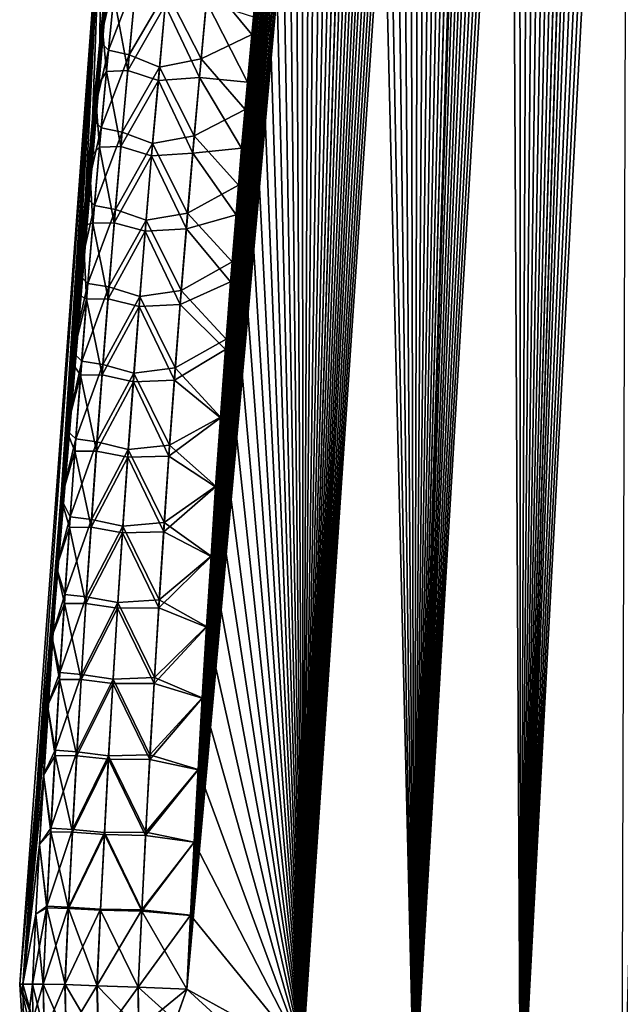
# Model space of a CAD drawing. Header units: metres. Extents: x -109 to 109, y -108 to 40.
# Tile 3 of 230: x -101.45 to -97.65, y -100.69 to -94.48. Entities that reach past the tile are written whole.
import ezdxf

# ---------------------------------------------------------------- set-up
doc = ezdxf.new("R2010")
doc.units = ezdxf.units.M
doc.layers.add('solid_K_24_42_17_000C74_XXXX', color=7, linetype='CONTINUOUS')

msp = doc.modelspace()

# ---------------------------------------------------------------- linework, layer by layer
at = {"layer": 'solid_K_24_42_17_000C74_XXXX'}
for points in [[(-98.284912, -101.679092, -5.07917), (-97.069023, -77.183357, -5.047651), (-96.959938, -76.76741, -5.124323)], [(-97.644279, -101.955215, -5.632307), (-98.284912, -101.679092, -5.07917), (-96.959938, -76.76741, -5.124323)], [(-98.284912, -101.679092, -5.07917), (-97.179665, -77.614311, -4.971499), (-97.069023, -77.183357, -5.047651)], [(-98.284912, -101.679092, -5.07917), (-97.291733, -78.061974, -4.896064), (-97.179665, -77.614311, -4.971499)], [(-98.284912, -101.679092, -5.07917), (-97.405136, -78.527534, -4.821482), (-97.291733, -78.061974, -4.896064)], [(-98.284912, -101.679092, -5.07917), (-97.49115, -78.887527, -4.766), (-97.405136, -78.527534, -4.821482)], [(-98.284912, -101.679092, -5.07917), (-97.577934, -79.257362, -4.710989), (-97.49115, -78.887527, -4.766)], [(-98.284912, -101.679092, -5.07917), (-97.665398, -79.637894, -4.656557), (-97.577934, -79.257362, -4.710989)], [(-98.284889, -101.6791, 5.079187), (-97.574677, -79.243301, 4.713035), (-97.662201, -79.623833, 4.658526)], [(-98.284889, -101.6791, 5.079187), (-97.644241, -101.955231, 5.632339), (-97.574677, -79.243301, 4.713035)], [(-98.956367, -101.361778, -4.551515), (-97.753448, -80.029953, -4.602809), (-97.665398, -79.637894, -4.656557)], [(-98.284912, -101.679092, -5.07917), (-98.956367, -101.361778, -4.551515), (-97.665398, -79.637894, -4.656557)], [(-98.284889, -101.6791, 5.079187), (-97.662201, -79.623833, 4.658526), (-97.75032, -80.0159, 4.604702)], [(-98.956367, -101.361778, -4.551515), (-97.842178, -80.432816, -4.549643), (-97.753448, -80.029953, -4.602809)], [(-98.284889, -101.6791, 5.079187), (-97.75032, -80.0159, 4.604702), (-97.839119, -80.418785, 4.551459)], [(-98.956367, -101.361778, -4.551515), (-97.931595, -80.846245, -4.497038), (-97.842178, -80.432816, -4.549643)], [(-98.284889, -101.6791, 5.079187), (-97.839119, -80.418785, 4.551459), (-97.928612, -80.832253, 4.498776)], [(-98.956367, -101.361778, -4.551515), (-98.021584, -81.271248, -4.445138), (-97.931595, -80.846245, -4.497038)], [(-98.284889, -101.6791, 5.079187), (-97.928612, -80.832253, 4.498776), (-98.018669, -81.257317, 4.446797)], [(-98.956367, -101.361778, -4.551515), (-98.111992, -81.708832, -4.39408), (-98.021584, -81.271248, -4.445138)], [(-98.284889, -101.6791, 5.079187), (-98.018669, -81.257317, 4.446797), (-98.109161, -81.694969, 4.395662)], [(-98.956367, -101.361778, -4.551515), (-98.184563, -82.068481, -4.35391), (-98.111992, -81.708832, -4.39408)], [(-98.284889, -101.6791, 5.079187), (-98.109161, -81.694969, 4.395662), (-98.200012, -82.145821, 4.345445)], [(-98.956367, -101.361778, -4.551515), (-98.257492, -82.435661, -4.314189), (-98.184563, -82.068481, -4.35391)], [(-98.284889, -101.6791, 5.079187), (-98.200012, -82.145821, 4.345445), (-98.291412, -82.608444, 4.295928)], [(-98.956367, -101.361778, -4.551515), (-98.330734, -82.810555, -4.274948), (-98.257492, -82.435661, -4.314189)], [(-98.284889, -101.6791, 5.079187), (-98.291412, -82.608444, 4.295928), (-98.383247, -83.083603, 4.247239)], [(-98.956367, -101.361778, -4.551515), (-98.404198, -83.193756, -4.236284), (-98.330734, -82.810555, -4.274948)], [(-98.956352, -101.361786, 4.551528), (-98.383247, -83.083603, 4.247239), (-98.475296, -83.572487, 4.199564)], [(-98.956352, -101.361786, 4.551528), (-98.284889, -101.6791, 5.079187), (-98.383247, -83.083603, 4.247239)], [(-98.956367, -101.361778, -4.551515), (-98.477776, -83.585884, -4.198294), (-98.404198, -83.193756, -4.236284)], [(-99.6586, -101.00164, -4.050946), (-98.551361, -83.987534, -4.16107), (-98.477776, -83.585884, -4.198294)], [(-98.956367, -101.361778, -4.551515), (-99.6586, -101.00164, -4.050946), (-98.477776, -83.585884, -4.198294)], [(-98.956352, -101.361786, 4.551528), (-98.475296, -83.572487, 4.199564), (-98.54895, -83.974274, 4.162277)], [(-99.6586, -101.00164, -4.050946), (-98.624939, -84.398796, -4.124616), (-98.551361, -83.987534, -4.16107)], [(-98.956352, -101.361786, 4.551528), (-98.54895, -83.974274, 4.162277), (-98.622604, -84.385689, 4.125761)], [(-99.6586, -101.00164, -4.050946), (-98.698715, -84.818436, -4.088727), (-98.624939, -84.398796, -4.124616)], [(-98.956352, -101.361786, 4.551528), (-98.622604, -84.385689, 4.125761), (-98.696465, -84.805504, 4.089809)], [(-99.6586, -101.00164, -4.050946), (-98.772583, -85.24707, -4.053502), (-98.698715, -84.818436, -4.088727)], [(-98.956352, -101.361786, 4.551528), (-98.696465, -84.805504, 4.089809), (-98.770416, -85.234322, 4.054522)], [(-98.956352, -101.361786, 4.551528), (-98.770416, -85.234322, 4.054522), (-98.844307, -85.672913, 4.020028)], [(-99.6586, -101.00164, -4.050946), (-98.84639, -85.685463, -4.01907), (-98.772583, -85.24707, -4.053502)], [(-99.6586, -101.00164, -4.050946), (-98.907738, -86.0588, -3.991071), (-98.84639, -85.685463, -4.01907)], [(-98.956352, -101.361786, 4.551528), (-98.844307, -85.672913, 4.020028), (-98.917984, -86.122055, 3.986452)], [(-99.6586, -101.00164, -4.050946), (-98.968842, -86.439903, -3.963781), (-98.907738, -86.0588, -3.991071)], [(-98.956352, -101.361786, 4.551528), (-98.917984, -86.122055, 3.986452), (-98.991287, -86.58252, 3.953916)], [(-99.6586, -101.00164, -4.050946), (-99.029678, -86.828949, -3.937217), (-98.968842, -86.439903, -3.963781)], [(-98.956352, -101.361786, 4.551528), (-98.991287, -86.58252, 3.953916), (-99.064362, -87.053795, 3.922296)], [(-99.6586, -101.00164, -4.050946), (-99.090515, -87.224808, -3.911149), (-99.029678, -86.828949, -3.937217)], [(-98.956352, -101.361786, 4.551528), (-99.064362, -87.053795, 3.922296), (-99.137398, -87.534904, 3.891406)], [(-99.6586, -101.00164, -4.050946), (-99.151268, -87.62767, -3.885628), (-99.090515, -87.224808, -3.911149)], [(-98.956352, -101.361786, 4.551528), (-99.137398, -87.534904, 3.891406), (-99.210167, -88.026703, 3.861426)], [(-99.6586, -101.00164, -4.050946), (-99.211807, -88.038055, -3.86076), (-99.151268, -87.62767, -3.885628)], [(-98.956352, -101.361786, 4.551528), (-99.210167, -88.026703, 3.861426), (-99.270424, -88.445328, 3.837267)], [(-99.6586, -101.00164, -4.050946), (-99.271996, -88.456444, -3.836648), (-99.211807, -88.038055, -3.86076)], [(-99.6586, -101.00164, -4.050946), (-99.33168, -88.883331, -3.813393), (-99.271996, -88.456444, -3.836648)], [(-99.658585, -101.001648, 4.050953), (-99.270424, -88.445328, 3.837267), (-99.330185, -88.872482, 3.813966)], [(-99.658585, -101.001648, 4.050953), (-98.956352, -101.361786, 4.551528), (-99.270424, -88.445328, 3.837267)], [(-100.391487, -100.596848, -3.579222), (-99.390732, -89.319214, -3.791095), (-99.33168, -88.883331, -3.813393)], [(-99.6586, -101.00164, -4.050946), (-100.391487, -100.596848, -3.579222), (-99.33168, -88.883331, -3.813393)], [(-99.658585, -101.001648, 4.050953), (-99.330185, -88.872482, 3.813966), (-99.389313, -89.30867, 3.791623)], [(-100.391487, -100.596848, -3.579222), (-99.449135, -89.764023, -3.769741), (-99.390732, -89.319214, -3.791095)], [(-99.658585, -101.001648, 4.050953), (-99.389313, -89.30867, 3.791623), (-99.447807, -89.75383, 3.770224)], [(-100.391487, -100.596848, -3.579222), (-99.507271, -90.216263, -3.749024), (-99.449135, -89.764023, -3.769741)], [(-99.658585, -101.001648, 4.050953), (-99.447807, -89.75383, 3.770224), (-99.506027, -90.206467, 3.749461)], [(-99.658585, -101.001648, 4.050953), (-99.506027, -90.206467, 3.749461), (-99.563843, -90.667152, 3.729436)], [(-100.391487, -100.596848, -3.579222), (-99.565002, -90.676498, -3.729043), (-99.507271, -90.216263, -3.749024)], [(-100.391487, -100.596848, -3.579222), (-99.614014, -91.077972, -3.712612), (-99.565002, -90.676498, -3.729043)], [(-99.658585, -101.001648, 4.050953), (-99.563843, -90.667152, 3.729436), (-99.612938, -91.069031, 3.712965)], [(-100.391487, -100.596848, -3.579222), (-99.662468, -91.486427, -3.696913), (-99.614014, -91.077972, -3.712612)], [(-99.658585, -101.001648, 4.050953), (-99.612938, -91.069031, 3.712965), (-99.661469, -91.47789, 3.69723)], [(-100.391487, -100.596848, -3.579222), (-99.710236, -91.902367, -3.682035), (-99.662468, -91.486427, -3.696913)], [(-99.658585, -101.001648, 4.050953), (-99.661469, -91.47789, 3.69723), (-99.70932, -91.894226, 3.682317)], [(-100.391487, -100.596848, -3.579222), (-99.75721, -92.326309, -3.668063), (-99.710236, -91.902367, -3.682035)], [(-99.658585, -101.001648, 4.050953), (-99.70932, -91.894226, 3.682317), (-99.756355, -92.318542, 3.668312)], [(-99.658585, -101.001648, 4.050953), (-99.756355, -92.318542, 3.668312), (-99.802467, -92.751335, 3.6553)], [(-100.391487, -100.596848, -3.579222), (-99.803253, -92.758751, -3.65508), (-99.75721, -92.326309, -3.668063)], [(-99.658585, -101.001648, 4.050953), (-99.802467, -92.751335, 3.6553), (-99.84803, -93.193199, 3.643052)], [(-100.391487, -100.596848, -3.579222), (-99.848755, -93.200317, -3.64286), (-99.803253, -92.758751, -3.65508)], [(-100.391487, -100.596848, -3.579222), (-99.893944, -93.650749, -3.631245), (-99.848755, -93.200317, -3.64286)], [(-99.658585, -101.001648, 4.050953), (-99.84803, -93.193199, 3.643052), (-99.893272, -93.643883, 3.631411)], [(-100.843643, -93.647095, -2.094953), (-101.42804, -100.564568, -1.010881), (-101.448524, -100.564568)], [(-100.93364, -93.64727), (-100.843643, -93.647095, -2.094953), (-101.448524, -100.564568)], [(-101.42804, -100.564568, 1.010892), (-100.93364, -93.64727), (-101.448524, -100.564568)], [(-100.843643, -93.647095, -2.094953), (-100.887344, -94.068764, -2.082316), (-101.42804, -100.564568, -1.010881)], [(-101.42804, -100.564568, 1.010892), (-101.322746, -99.683434, 2.014599), (-100.93364, -93.64727)], [(-101.322746, -99.683434, 2.014599), (-101.298447, -99.244522, 2.013317), (-100.93364, -93.64727)], [(-101.298447, -99.244522, 2.013317), (-101.272568, -98.806732, 2.013137), (-100.93364, -93.64727)], [(-101.272568, -98.806732, 2.013137), (-101.245132, -98.370064, 2.014058), (-100.93364, -93.64727)], [(-101.245132, -98.370064, 2.014058), (-101.216133, -97.934509, 2.016074), (-100.93364, -93.64727)], [(-101.216133, -97.934509, 2.016074), (-101.1856, -97.500084, 2.019182), (-100.93364, -93.64727)], [(-101.1856, -97.500084, 2.019182), (-101.153534, -97.066795, 2.023378), (-100.93364, -93.64727)], [(-101.153534, -97.066795, 2.023378), (-101.115135, -96.57444, 2.029475), (-100.93364, -93.64727)], [(-101.115135, -96.57444, 2.029475), (-101.074699, -96.082657, 2.036948), (-100.93364, -93.64727)], [(-101.074699, -96.082657, 2.036948), (-101.032257, -95.59166, 2.045792), (-100.93364, -93.64727)], [(-101.032257, -95.59166, 2.045792), (-100.987862, -95.102043, 2.056011), (-100.93364, -93.64727)], [(-100.987862, -95.102043, 2.056011), (-100.941582, -94.614365, 2.067607), (-100.93364, -93.64727)], [(-100.941582, -94.614365, 2.067607), (-100.893478, -94.129196, 2.080583), (-100.93364, -93.64727)], [(-100.391487, -100.596848, -3.579222), (-99.933029, -94.051559, -3.621678), (-99.893944, -93.650749, -3.631245)], [(-99.658585, -101.001648, 4.050953), (-99.893272, -93.643883, 3.631411), (-99.937943, -94.102661, 3.620505)], [(-100.391487, -100.596848, -3.579222), (-99.971497, -94.458076, -3.612756), (-99.933029, -94.051559, -3.621678)], [(-100.887344, -94.068764, -2.082316), (-100.929726, -94.492882, -2.070735), (-101.42804, -100.564568, -1.010881)], [(-100.853889, -94.322617, -2.415824), (-100.929726, -94.492882, -2.070735), (-100.887344, -94.068764, -2.082316)], [(-100.257301, -94.234497, 3.387098), (-99.981773, -94.568794, 3.610458), (-99.937943, -94.102661, 3.620505)], [(-99.658585, -101.001648, 4.050953), (-99.937943, -94.102661, 3.620505), (-99.981773, -94.568794, 3.610458)], [(-100.839867, -94.177521, 2.417591), (-100.893478, -94.129196, 2.080583), (-100.941582, -94.614365, 2.067607)], [(-100.887245, -94.667923, 2.409402), (-100.839867, -94.177521, 2.417591), (-100.941582, -94.614365, 2.067607)], [(-100.710632, -94.209274, 2.775923), (-100.839867, -94.177521, 2.417591), (-100.887245, -94.667923, 2.409402)], [(-100.757072, -94.697472, 2.76756), (-100.710632, -94.209274, 2.775923), (-100.887245, -94.667923, 2.409402)], [(-100.520271, -94.293602, 3.101824), (-100.710632, -94.209274, 2.775923), (-100.757072, -94.697472, 2.76756)], [(-100.302605, -94.721954, 3.377816), (-100.257301, -94.234497, 3.387098), (-100.520271, -94.293602, 3.101824)], [(-100.302605, -94.721954, 3.377816), (-99.981773, -94.568794, 3.610458), (-100.257301, -94.234497, 3.387098)], [(-100.565292, -94.775826, 3.09333), (-100.520271, -94.293602, 3.101824), (-100.757072, -94.697472, 2.76756)], [(-100.302605, -94.721954, 3.377816), (-100.520271, -94.293602, 3.101824), (-100.565292, -94.775826, 3.09333)], [(-100.853889, -94.322617, -2.415824), (-100.899628, -94.80191, -2.408157), (-100.929726, -94.492882, -2.070735)], [(-100.765884, -94.796844, -2.766815), (-100.899628, -94.80191, -2.408157), (-100.853889, -94.322617, -2.415824)], [(-100.72065, -94.316879, -2.774786), (-100.765884, -94.796844, -2.766815), (-100.853889, -94.322617, -2.415824)], [(-100.72065, -94.316879, -2.774786), (-100.528343, -94.384537, -3.100882), (-100.765884, -94.796844, -2.766815)], [(-100.268639, -94.362099, -3.385193), (-100.312553, -94.83979, -3.376399), (-100.528343, -94.384537, -3.100882)], [(-100.268639, -94.362099, -3.385193), (-100.009171, -94.869812, -3.604563), (-100.312553, -94.83979, -3.376399)], [(-100.268639, -94.362099, -3.385193), (-99.971497, -94.458076, -3.612756), (-100.009171, -94.869812, -3.604563)], [(-100.765884, -94.796844, -2.766815), (-100.528343, -94.384537, -3.100882), (-100.572372, -94.859802, -3.092724)], [(-100.312553, -94.83979, -3.376399), (-100.572372, -94.859802, -3.092724), (-100.528343, -94.384537, -3.100882)], [(-100.929726, -94.492882, -2.070735), (-100.970741, -94.919067, -2.06021), (-101.42804, -100.564568, -1.010881)], [(-100.899628, -94.80191, -2.408157), (-100.970741, -94.919067, -2.06021), (-100.929726, -94.492882, -2.070735)], [(-100.391487, -100.596848, -3.579222), (-100.009171, -94.869812, -3.604563), (-99.971497, -94.458076, -3.612756)], [(-100.887245, -94.667923, 2.409402), (-100.941582, -94.614365, 2.067607), (-100.987862, -95.102043, 2.056011)], [(-100.302605, -94.721954, 3.377816), (-100.024506, -95.041565, 3.601395), (-99.981773, -94.568794, 3.610458)], [(-99.658585, -101.001648, 4.050953), (-99.981773, -94.568794, 3.610458), (-100.024506, -95.041565, 3.601395)], [(-100.932617, -95.158501, 2.402328), (-100.887245, -94.667923, 2.409402), (-100.987862, -95.102043, 2.056011)], [(-100.757072, -94.697472, 2.76756), (-100.887245, -94.667923, 2.409402), (-100.932617, -95.158501, 2.402328)], [(-100.801552, -95.18586, 2.760319), (-100.757072, -94.697472, 2.76756), (-100.932617, -95.158501, 2.402328)], [(-100.565292, -94.775826, 3.09333), (-100.757072, -94.697472, 2.76756), (-100.801552, -95.18586, 2.760319)], [(-100.346024, -95.209618, 3.369714), (-100.302605, -94.721954, 3.377816), (-100.565292, -94.775826, 3.09333)], [(-100.346024, -95.209618, 3.369714), (-100.024506, -95.041565, 3.601395), (-100.302605, -94.721954, 3.377816)], [(-100.899628, -94.80191, -2.408157), (-100.943443, -95.281372, -2.401552), (-100.970741, -94.919067, -2.06021)], [(-100.809227, -95.276993, -2.759927), (-100.943443, -95.281372, -2.401552), (-100.899628, -94.80191, -2.408157)], [(-100.765884, -94.796844, -2.766815), (-100.809227, -95.276993, -2.759927), (-100.899628, -94.80191, -2.408157)], [(-100.765884, -94.796844, -2.766815), (-100.572372, -94.859802, -3.092724), (-100.809227, -95.276993, -2.759927)], [(-100.608444, -95.25824, 3.085954), (-100.565292, -94.775826, 3.09333), (-100.801552, -95.18586, 2.760319)], [(-100.346024, -95.209618, 3.369714), (-100.565292, -94.775826, 3.09333), (-100.608444, -95.25824, 3.085954)], [(-100.809227, -95.276993, -2.759927), (-100.572372, -94.859802, -3.092724), (-100.614578, -95.335258, -3.085649)], [(-100.35466, -95.31768, -3.368733), (-100.614578, -95.335258, -3.085649), (-100.572372, -94.859802, -3.092724)], [(-100.312553, -94.83979, -3.376399), (-100.35466, -95.31768, -3.368733), (-100.572372, -94.859802, -3.092724)], [(-100.391487, -100.596848, -3.579222), (-100.045891, -95.286247, -3.597179), (-100.009171, -94.869812, -3.604563)], [(-100.312553, -94.83979, -3.376399), (-100.045891, -95.286247, -3.597179), (-100.35466, -95.31768, -3.368733)], [(-100.312553, -94.83979, -3.376399), (-100.009171, -94.869812, -3.604563), (-100.045891, -95.286247, -3.597179)], [(-100.970741, -94.919067, -2.06021), (-101.010323, -95.346909, -2.050739), (-101.42804, -100.564568, -1.010881)], [(-100.943443, -95.281372, -2.401552), (-101.010323, -95.346909, -2.050739), (-100.970741, -94.919067, -2.06021)], [(-100.346024, -95.209618, 3.369714), (-100.06588, -95.520233, 3.593438), (-100.024506, -95.041565, 3.601395)], [(-99.658585, -101.001648, 4.050953), (-100.024506, -95.041565, 3.601395), (-100.06588, -95.520233, 3.593438)], [(-100.932617, -95.158501, 2.402328), (-100.987862, -95.102043, 2.056011), (-101.032257, -95.59166, 2.045792)], [(-100.975983, -95.649261, 2.396351), (-100.932617, -95.158501, 2.402328), (-101.032257, -95.59166, 2.045792)], [(-100.801552, -95.18586, 2.760319), (-100.932617, -95.158501, 2.402328), (-100.975983, -95.649261, 2.396351)], [(-100.844078, -95.674438, 2.754181), (-100.801552, -95.18586, 2.760319), (-100.975983, -95.649261, 2.396351)], [(-100.608444, -95.25824, 3.085954), (-100.801552, -95.18586, 2.760319), (-100.844078, -95.674438, 2.754181)], [(-100.387558, -95.697472, 3.362772), (-100.346024, -95.209618, 3.369714), (-100.608444, -95.25824, 3.085954)], [(-100.387558, -95.697472, 3.362772), (-100.06588, -95.520233, 3.593438), (-100.346024, -95.209618, 3.369714)], [(-100.943443, -95.281372, -2.401552), (-100.985344, -95.761002, -2.39599), (-101.010323, -95.346909, -2.050739)], [(-100.850685, -95.757309, -2.754102), (-100.985344, -95.761002, -2.39599), (-100.943443, -95.281372, -2.401552)], [(-100.809227, -95.276993, -2.759927), (-100.850685, -95.757309, -2.754102), (-100.943443, -95.281372, -2.401552)], [(-100.809227, -95.276993, -2.759927), (-100.614578, -95.335258, -3.085649), (-100.850685, -95.757309, -2.754102)], [(-100.649719, -95.740845, 3.079679), (-100.608444, -95.25824, 3.085954), (-100.844078, -95.674438, 2.754181)], [(-100.387558, -95.697472, 3.362772), (-100.608444, -95.25824, 3.085954), (-100.649719, -95.740845, 3.079679)], [(-100.391487, -100.596848, -3.579222), (-100.081459, -95.706886, -3.590687), (-100.045891, -95.286247, -3.597179)], [(-100.35466, -95.31768, -3.368733), (-100.045891, -95.286247, -3.597179), (-100.081459, -95.706886, -3.590687)], [(-101.010323, -95.346909, -2.050739), (-101.048439, -95.776009, -2.04232), (-101.42804, -100.564568, -1.010881)], [(-100.985344, -95.761002, -2.39599), (-101.048439, -95.776009, -2.04232), (-101.010323, -95.346909, -2.050739)], [(-100.850685, -95.757309, -2.754102), (-100.614578, -95.335258, -3.085649), (-100.654968, -95.810883, -3.079641)], [(-100.394958, -95.795761, -3.362178), (-100.654968, -95.810883, -3.079641), (-100.614578, -95.335258, -3.085649)], [(-100.35466, -95.31768, -3.368733), (-100.394958, -95.795761, -3.362178), (-100.614578, -95.335258, -3.085649)], [(-100.35466, -95.31768, -3.368733), (-100.081459, -95.706886, -3.590687), (-100.394958, -95.795761, -3.362178)], [(-100.387558, -95.697472, 3.362772), (-100.105637, -96.004089, 3.586708), (-100.06588, -95.520233, 3.593438)], [(-99.658585, -101.001648, 4.050953), (-100.06588, -95.520233, 3.593438), (-100.105637, -96.004089, 3.586708)], [(-100.975983, -95.649261, 2.396351), (-101.032257, -95.59166, 2.045792), (-101.074699, -96.082657, 2.036948)], [(-101.017342, -96.140182, 2.391452), (-100.975983, -95.649261, 2.396351), (-101.074699, -96.082657, 2.036948)], [(-100.844078, -95.674438, 2.754181), (-100.975983, -95.649261, 2.396351), (-101.017342, -96.140182, 2.391452)], [(-100.884666, -96.163177, 2.749129), (-100.844078, -95.674438, 2.754181), (-101.017342, -96.140182, 2.391452)], [(-100.649719, -95.740845, 3.079679), (-100.844078, -95.674438, 2.754181), (-100.884666, -96.163177, 2.749129)], [(-100.68914, -96.22361, 3.074486), (-100.649719, -95.740845, 3.079679), (-100.884666, -96.163177, 2.749129)], [(-100.427216, -96.185516, 3.356972), (-100.649719, -95.740845, 3.079679), (-100.68914, -96.22361, 3.074486)], [(-100.427216, -96.185516, 3.356972), (-100.387558, -95.697472, 3.362772), (-100.649719, -95.740845, 3.079679)], [(-100.427216, -96.185516, 3.356972), (-100.105637, -96.004089, 3.586708), (-100.387558, -95.697472, 3.362772)], [(-100.394958, -95.795761, -3.362178), (-100.081459, -95.706886, -3.590687), (-100.115723, -96.131241, -3.585168)], [(-100.391487, -100.596848, -3.579222), (-100.115723, -96.131241, -3.585168), (-100.081459, -95.706886, -3.590687)], [(-101.048439, -95.776009, -2.04232), (-101.085037, -96.205963, -2.034952), (-101.42804, -100.564568, -1.010881)], [(-101.025337, -96.240784, -2.391456), (-101.085037, -96.205963, -2.034952), (-101.048439, -95.776009, -2.04232)], [(-100.985344, -95.761002, -2.39599), (-101.025337, -96.240784, -2.391456), (-101.048439, -95.776009, -2.04232)], [(-100.890259, -96.237793, -2.749325), (-101.025337, -96.240784, -2.391456), (-100.985344, -95.761002, -2.39599)], [(-100.850685, -95.757309, -2.754102), (-100.890259, -96.237793, -2.749325), (-100.985344, -95.761002, -2.39599)], [(-100.850685, -95.757309, -2.754102), (-100.654968, -95.810883, -3.079641), (-100.890259, -96.237793, -2.749325)], [(-100.394958, -95.795761, -3.362178), (-100.433449, -96.27401, -3.356719), (-100.654968, -95.810883, -3.079641)], [(-100.394958, -95.795761, -3.362178), (-100.115723, -96.131241, -3.585168), (-100.433449, -96.27401, -3.356719)], [(-100.890259, -96.237793, -2.749325), (-100.654968, -95.810883, -3.079641), (-100.693542, -96.286674, -3.074683)], [(-100.433449, -96.27401, -3.356719), (-100.693542, -96.286674, -3.074683), (-100.654968, -95.810883, -3.079641)], [(-100.427216, -96.185516, 3.356972), (-100.143509, -96.492393, 3.581324), (-100.105637, -96.004089, 3.586708)], [(-99.658585, -101.001648, 4.050953), (-100.105637, -96.004089, 3.586708), (-100.143509, -96.492393, 3.581324)], [(-101.017342, -96.140182, 2.391452), (-101.074699, -96.082657, 2.036948), (-101.115135, -96.57444, 2.029475)], [(-101.056709, -96.631271, 2.387617), (-101.017342, -96.140182, 2.391452), (-101.115135, -96.57444, 2.029475)], [(-100.884666, -96.163177, 2.749129), (-101.017342, -96.140182, 2.391452), (-101.056709, -96.631271, 2.387617)], [(-100.923309, -96.652077, 2.745148), (-100.884666, -96.163177, 2.749129), (-101.056709, -96.631271, 2.387617)], [(-100.68914, -96.22361, 3.074486), (-100.884666, -96.163177, 2.749129), (-100.923309, -96.652077, 2.745148)], [(-100.433449, -96.27401, -3.356719), (-100.115723, -96.131241, -3.585168), (-100.148491, -96.558815, -3.580697)], [(-100.391487, -100.596848, -3.579222), (-100.148491, -96.558815, -3.580697), (-100.115723, -96.131241, -3.585168)], [(-101.085037, -96.205963, -2.034952), (-101.120079, -96.636368, -2.028635), (-101.42804, -100.564568, -1.010881)], [(-101.025337, -96.240784, -2.391456), (-101.120079, -96.636368, -2.028635), (-101.085037, -96.205963, -2.034952)], [(-100.890259, -96.237793, -2.749325), (-100.927963, -96.71843, -2.745581), (-101.025337, -96.240784, -2.391456)], [(-100.890259, -96.237793, -2.749325), (-100.693542, -96.286674, -3.074683), (-100.927963, -96.71843, -2.745581)], [(-100.726692, -96.706543, 3.070363), (-100.68914, -96.22361, 3.074486), (-100.923309, -96.652077, 2.745148)], [(-100.464996, -96.673729, 3.352301), (-100.68914, -96.22361, 3.074486), (-100.726692, -96.706543, 3.070363)], [(-100.464996, -96.673729, 3.352301), (-100.427216, -96.185516, 3.356972), (-100.68914, -96.22361, 3.074486)], [(-100.464996, -96.673729, 3.352301), (-100.143509, -96.492393, 3.581324), (-100.427216, -96.185516, 3.356972)], [(-101.025337, -96.240784, -2.391456), (-101.063416, -96.720718, -2.387934), (-101.120079, -96.636368, -2.028635)], [(-100.927963, -96.71843, -2.745581), (-101.063416, -96.720718, -2.387934), (-101.025337, -96.240784, -2.391456)], [(-100.927963, -96.71843, -2.745581), (-100.693542, -96.286674, -3.074683), (-100.730316, -96.762627, -3.070763)], [(-100.470146, -96.752426, -3.35234), (-100.730316, -96.762627, -3.070763), (-100.693542, -96.286674, -3.074683)], [(-100.433449, -96.27401, -3.356719), (-100.470146, -96.752426, -3.35234), (-100.693542, -96.286674, -3.074683)], [(-100.433449, -96.27401, -3.356719), (-100.148491, -96.558815, -3.580697), (-100.470146, -96.752426, -3.35234)], [(-100.464996, -96.673729, 3.352301), (-100.179634, -96.985565, 3.577205), (-100.143509, -96.492393, 3.581324)], [(-99.658585, -101.001648, 4.050953), (-100.143509, -96.492393, 3.581324), (-100.179634, -96.985565, 3.577205)], [(-101.056709, -96.631271, 2.387617), (-101.115135, -96.57444, 2.029475), (-101.153534, -97.066795, 2.023378)], [(-100.470146, -96.752426, -3.35234), (-100.148491, -96.558815, -3.580697), (-100.179977, -96.990211, -3.577166)], [(-100.391487, -100.596848, -3.579222), (-100.179977, -96.990211, -3.577166), (-100.148491, -96.558815, -3.580697)], [(-101.120079, -96.636368, -2.028635), (-101.153557, -97.067192, -2.023373), (-101.42804, -100.564568, -1.010881)], [(-101.063416, -96.720718, -2.387934), (-101.153557, -97.067192, -2.023373), (-101.120079, -96.636368, -2.028635)], [(-101.09407, -97.122498, 2.384837), (-101.056709, -96.631271, 2.387617), (-101.153534, -97.066795, 2.023378)], [(-100.923309, -96.652077, 2.745148), (-101.056709, -96.631271, 2.387617), (-101.09407, -97.122498, 2.384837)], [(-100.960007, -97.141136, 2.742231), (-100.923309, -96.652077, 2.745148), (-101.09407, -97.122498, 2.384837)], [(-100.726692, -96.706543, 3.070363), (-100.923309, -96.652077, 2.745148), (-100.960007, -97.141136, 2.742231)], [(-101.063416, -96.720718, -2.387934), (-101.099586, -97.200798, -2.385418), (-101.153557, -97.067192, -2.023373)], [(-100.963783, -97.199211, -2.742862), (-101.099586, -97.200798, -2.385418), (-101.063416, -96.720718, -2.387934)], [(-100.927963, -96.71843, -2.745581), (-100.963783, -97.199211, -2.742862), (-101.063416, -96.720718, -2.387934)], [(-100.927963, -96.71843, -2.745581), (-100.730316, -96.762627, -3.070763), (-100.963783, -97.199211, -2.742862)], [(-100.762375, -97.189629, 3.067302), (-100.726692, -96.706543, 3.070363), (-100.960007, -97.141136, 2.742231)], [(-100.5009, -97.162109, 3.34875), (-100.726692, -96.706543, 3.070363), (-100.762375, -97.189629, 3.067302)], [(-100.5009, -97.162109, 3.34875), (-100.464996, -96.673729, 3.352301), (-100.726692, -96.706543, 3.070363)], [(-100.5009, -97.162109, 3.34875), (-100.179634, -96.985565, 3.577205), (-100.464996, -96.673729, 3.352301)], [(-100.963783, -97.199211, -2.742862), (-100.730316, -96.762627, -3.070763), (-100.765274, -97.238724, -3.067872)], [(-100.505035, -97.230995, -3.349035), (-100.765274, -97.238724, -3.067872), (-100.730316, -96.762627, -3.070763)], [(-100.470146, -96.752426, -3.35234), (-100.505035, -97.230995, -3.349035), (-100.730316, -96.762627, -3.070763)], [(-100.470146, -96.752426, -3.35234), (-100.179977, -96.990211, -3.577166), (-100.505035, -97.230995, -3.349035)], [(-100.505035, -97.230995, -3.349035), (-100.179977, -96.990211, -3.577166), (-100.210342, -97.425934, -3.574485)], [(-100.5009, -97.162109, 3.34875), (-100.210045, -97.421745, 3.574515), (-100.179634, -96.985565, 3.577205)], [(-100.391487, -100.596848, -3.579222), (-100.210342, -97.425934, -3.574485), (-100.179977, -96.990211, -3.577166)], [(-99.658585, -101.001648, 4.050953), (-100.179634, -96.985565, 3.577205), (-100.210045, -97.421745, 3.574515)], [(-101.153557, -97.067192, -2.023373), (-101.185631, -97.500488, -2.019174), (-101.42804, -100.564568, -1.010881)], [(-101.099586, -97.200798, -2.385418), (-101.185631, -97.500488, -2.019174), (-101.153557, -97.067192, -2.023373)], [(-101.09407, -97.122498, 2.384837), (-101.153534, -97.066795, 2.023378), (-101.1856, -97.500084, 2.019182)], [(-101.12944, -97.613869, 2.383101), (-101.09407, -97.122498, 2.384837), (-101.1856, -97.500084, 2.019182)], [(-100.960007, -97.141136, 2.742231), (-101.09407, -97.122498, 2.384837), (-101.12944, -97.613869, 2.383101)], [(-100.994766, -97.630333, 2.740366), (-100.960007, -97.141136, 2.742231), (-101.12944, -97.613869, 2.383101)], [(-100.762375, -97.189629, 3.067302), (-100.960007, -97.141136, 2.742231), (-100.994766, -97.630333, 2.740366)], [(-100.534935, -97.650642, 3.346308), (-100.5009, -97.162109, 3.34875), (-100.762375, -97.189629, 3.067302)], [(-100.534935, -97.650642, 3.346308), (-100.210045, -97.421745, 3.574515), (-100.5009, -97.162109, 3.34875)], [(-101.099586, -97.200798, -2.385418), (-101.133858, -97.681, -2.383896), (-101.185631, -97.500488, -2.019174)], [(-100.997734, -97.68013, -2.741159), (-101.133858, -97.681, -2.383896), (-101.099586, -97.200798, -2.385418)], [(-100.963783, -97.199211, -2.742862), (-100.997734, -97.68013, -2.741159), (-101.099586, -97.200798, -2.385418)], [(-100.963783, -97.199211, -2.742862), (-100.765274, -97.238724, -3.067872), (-100.997734, -97.68013, -2.741159)], [(-100.796211, -97.672859, 3.065292), (-100.762375, -97.189629, 3.067302), (-100.994766, -97.630333, 2.740366)], [(-100.534935, -97.650642, 3.346308), (-100.762375, -97.189629, 3.067302), (-100.796211, -97.672859, 3.065292)], [(-100.505035, -97.230995, -3.349035), (-100.538132, -97.709709, -3.346793), (-100.765274, -97.238724, -3.067872)], [(-100.505035, -97.230995, -3.349035), (-100.210342, -97.425934, -3.574485), (-100.538132, -97.709709, -3.346793)], [(-100.997734, -97.68013, -2.741159), (-100.765274, -97.238724, -3.067872), (-100.798431, -97.714951, -3.066001)], [(-100.538132, -97.709709, -3.346793), (-100.798431, -97.714951, -3.066001), (-100.765274, -97.238724, -3.067872)], [(-100.538132, -97.709709, -3.346793), (-100.210342, -97.425934, -3.574485), (-100.239594, -97.865967, -3.57265)], [(-100.534935, -97.650642, 3.346308), (-100.239342, -97.862274, 3.572672), (-100.210045, -97.421745, 3.574515)], [(-100.391487, -100.596848, -3.579222), (-100.239594, -97.865967, -3.57265), (-100.210342, -97.425934, -3.574485)], [(-99.658585, -101.001648, 4.050953), (-100.210045, -97.421745, 3.574515), (-100.239342, -97.862274, 3.572672)], [(-101.185631, -97.500488, -2.019174), (-101.216164, -97.934898, -2.016062), (-101.42804, -100.564568, -1.010881)], [(-101.133858, -97.681, -2.383896), (-101.216164, -97.934898, -2.016062), (-101.185631, -97.500488, -2.019174)], [(-101.12944, -97.613869, 2.383101), (-101.1856, -97.500084, 2.019182), (-101.216133, -97.934509, 2.016074)], [(-101.162819, -98.105377, 2.382401), (-101.12944, -97.613869, 2.383101), (-101.216133, -97.934509, 2.016074)], [(-100.994766, -97.630333, 2.740366), (-101.12944, -97.613869, 2.383101), (-101.162819, -98.105377, 2.382401)], [(-101.02758, -98.119659, 2.739544), (-100.994766, -97.630333, 2.740366), (-101.162819, -98.105377, 2.382401)], [(-100.796211, -97.672859, 3.065292), (-100.994766, -97.630333, 2.740366), (-101.02758, -98.119659, 2.739544)], [(-100.567093, -98.139313, 3.344968), (-100.534935, -97.650642, 3.346308), (-100.796211, -97.672859, 3.065292)], [(-100.567093, -98.139313, 3.344968), (-100.239342, -97.862274, 3.572672), (-100.534935, -97.650642, 3.346308)], [(-101.133858, -97.681, -2.383896), (-101.166222, -98.161331, -2.383362), (-101.216164, -97.934898, -2.016062)], [(-101.029808, -98.161179, -2.740463), (-101.166222, -98.161331, -2.383362), (-101.133858, -97.681, -2.383896)], [(-100.997734, -97.68013, -2.741159), (-101.029808, -98.161179, -2.740463), (-101.133858, -97.681, -2.383896)], [(-100.997734, -97.68013, -2.741159), (-100.798431, -97.714951, -3.066001), (-101.029808, -98.161179, -2.740463)], [(-101.029808, -98.161179, -2.740463), (-100.798431, -97.714951, -3.066001), (-100.829781, -98.191315, -3.065143)], [(-100.828178, -98.156227, 3.064326), (-100.796211, -97.672859, 3.065292), (-101.02758, -98.119659, 2.739544)], [(-100.569435, -98.18856, -3.345606), (-100.829781, -98.191315, -3.065143), (-100.798431, -97.714951, -3.066001)], [(-100.567093, -98.139313, 3.344968), (-100.796211, -97.672859, 3.065292), (-100.828178, -98.156227, 3.064326)], [(-100.538132, -97.709709, -3.346793), (-100.569435, -98.18856, -3.345606), (-100.798431, -97.714951, -3.066001)], [(-100.538132, -97.709709, -3.346793), (-100.239594, -97.865967, -3.57265), (-100.569435, -98.18856, -3.345606)], [(-100.569435, -98.18856, -3.345606), (-100.239594, -97.865967, -3.57265), (-100.267723, -98.310326, -3.571658)], [(-100.567093, -98.139313, 3.344968), (-100.267517, -98.307159, 3.571673), (-100.239342, -97.862274, 3.572672)], [(-100.391487, -100.596848, -3.579222), (-100.267723, -98.310326, -3.571658), (-100.239594, -97.865967, -3.57265)], [(-99.658585, -101.001648, 4.050953), (-100.239342, -97.862274, 3.572672), (-100.267517, -98.307159, 3.571673)], [(-101.216164, -97.934898, -2.016062), (-101.245155, -98.370422, -2.014042), (-101.42804, -100.564568, -1.010881)], [(-101.166222, -98.161331, -2.383362), (-101.245155, -98.370422, -2.014042), (-101.216164, -97.934898, -2.016062)], [(-101.162819, -98.105377, 2.382401), (-101.216133, -97.934509, 2.016074), (-101.245132, -98.370064, 2.014058)], [(-101.166222, -98.161331, -2.383362), (-101.196686, -98.641785, -2.383805), (-101.245155, -98.370422, -2.014042)], [(-101.194199, -98.597008, 2.382725), (-101.162819, -98.105377, 2.382401), (-101.245132, -98.370064, 2.014058)], [(-101.060013, -98.642342, -2.740765), (-101.196686, -98.641785, -2.383805), (-101.166222, -98.161331, -2.383362)], [(-101.02758, -98.119659, 2.739544), (-101.162819, -98.105377, 2.382401), (-101.194199, -98.597008, 2.382725)], [(-101.058464, -98.609123, 2.739756), (-101.02758, -98.119659, 2.739544), (-101.194199, -98.597008, 2.382725)], [(-101.029808, -98.161179, -2.740463), (-101.060013, -98.642342, -2.740765), (-101.166222, -98.161331, -2.383362)], [(-101.029808, -98.161179, -2.740463), (-100.829781, -98.191315, -3.065143), (-101.060013, -98.642342, -2.740765)], [(-100.828178, -98.156227, 3.064326), (-101.02758, -98.119659, 2.739544), (-101.058464, -98.609123, 2.739756)], [(-100.858292, -98.639709, 3.064394), (-100.828178, -98.156227, 3.064326), (-101.058464, -98.609123, 2.739756)], [(-100.597382, -98.62812, 3.344718), (-100.828178, -98.156227, 3.064326), (-100.858292, -98.639709, 3.064394)], [(-100.597382, -98.62812, 3.344718), (-100.567093, -98.139313, 3.344968), (-100.828178, -98.156227, 3.064326)], [(-100.597382, -98.62812, 3.344718), (-100.267517, -98.307159, 3.571673), (-100.567093, -98.139313, 3.344968)], [(-101.060013, -98.642342, -2.740765), (-100.829781, -98.191315, -3.065143), (-100.859322, -98.667801, -3.065287)], [(-100.59893, -98.667534, -3.345467), (-100.859322, -98.667801, -3.065287), (-100.829781, -98.191315, -3.065143)], [(-100.569435, -98.18856, -3.345606), (-100.59893, -98.667534, -3.345467), (-100.829781, -98.191315, -3.065143)], [(-100.569435, -98.18856, -3.345606), (-100.267723, -98.310326, -3.571658), (-100.59893, -98.667534, -3.345467)], [(-100.59893, -98.667534, -3.345467), (-100.267723, -98.310326, -3.571658), (-100.294731, -98.758995, -3.571506)], [(-100.597382, -98.62812, 3.344718), (-100.294563, -98.756393, 3.571515), (-100.267517, -98.307159, 3.571673)], [(-100.391487, -100.596848, -3.579222), (-100.294731, -98.758995, -3.571506), (-100.267723, -98.310326, -3.571658)], [(-99.658585, -101.001648, 4.050953), (-100.267517, -98.307159, 3.571673), (-100.294563, -98.756393, 3.571515)], [(-101.245155, -98.370422, -2.014042), (-101.272591, -98.807053, -2.013118), (-101.42804, -100.564568, -1.010881)], [(-101.196686, -98.641785, -2.383805), (-101.272591, -98.807053, -2.013118), (-101.245155, -98.370422, -2.014042)], [(-101.194199, -98.597008, 2.382725), (-101.245132, -98.370064, 2.014058), (-101.272568, -98.806732, 2.013137)], [(-101.223595, -99.088753, 2.384063), (-101.194199, -98.597008, 2.382725), (-101.272568, -98.806732, 2.013137)], [(-101.058464, -98.609123, 2.739756), (-101.194199, -98.597008, 2.382725), (-101.223595, -99.088753, 2.384063)], [(-101.196686, -98.641785, -2.383805), (-101.22525, -99.122345, -2.385217), (-101.272591, -98.807053, -2.013118)], [(-101.088348, -99.123619, -2.742056), (-101.22525, -99.122345, -2.385217), (-101.196686, -98.641785, -2.383805)], [(-101.08741, -99.098694, 2.740993), (-101.058464, -98.609123, 2.739756), (-101.223595, -99.088753, 2.384063)], [(-101.060013, -98.642342, -2.740765), (-101.088348, -99.123619, -2.742056), (-101.196686, -98.641785, -2.383805)], [(-101.060013, -98.642342, -2.740765), (-100.859322, -98.667801, -3.065287), (-101.088348, -99.123619, -2.742056)], [(-100.858292, -98.639709, 3.064394), (-101.058464, -98.609123, 2.739756), (-101.08741, -99.098694, 2.740993)], [(-100.886543, -99.123322, 3.065486), (-100.858292, -98.639709, 3.064394), (-101.08741, -99.098694, 2.740993)], [(-100.625801, -99.11705, 3.34555), (-100.858292, -98.639709, 3.064394), (-100.886543, -99.123322, 3.065486)], [(-100.625801, -99.11705, 3.34555), (-100.597382, -98.62812, 3.344718), (-100.858292, -98.639709, 3.064394)], [(-100.625801, -99.11705, 3.34555), (-100.294563, -98.756393, 3.571515), (-100.597382, -98.62812, 3.344718)], [(-101.088348, -99.123619, -2.742056), (-100.859322, -98.667801, -3.065287), (-100.88707, -99.144394, -3.066427)], [(-100.62664, -99.146629, -3.346365), (-100.88707, -99.144394, -3.066427), (-100.859322, -98.667801, -3.065287)], [(-100.59893, -98.667534, -3.345467), (-100.62664, -99.146629, -3.346365), (-100.859322, -98.667801, -3.065287)], [(-100.59893, -98.667534, -3.345467), (-100.294731, -98.758995, -3.571506), (-100.62664, -99.146629, -3.346365)], [(-100.62664, -99.146629, -3.346365), (-100.294731, -98.758995, -3.571506), (-100.32061, -99.211983, -3.572188)], [(-100.625801, -99.11705, 3.34555), (-100.320488, -99.209976, 3.572193), (-100.294563, -98.756393, 3.571515)], [(-100.391487, -100.596848, -3.579222), (-100.32061, -99.211983, -3.572188), (-100.294731, -98.758995, -3.571506)], [(-99.658585, -101.001648, 4.050953), (-100.294563, -98.756393, 3.571515), (-100.320488, -99.209976, 3.572193)], [(-101.272591, -98.807053, -2.013118), (-101.298462, -99.244789, -2.013294), (-101.42804, -100.564568, -1.010881)], [(-101.22525, -99.122345, -2.385217), (-101.298462, -99.244789, -2.013294), (-101.272591, -98.807053, -2.013118)], [(-101.223595, -99.088753, 2.384063), (-101.272568, -98.806732, 2.013137), (-101.298447, -99.244522, 2.013317)], [(-101.250999, -99.580605, 2.386408), (-101.223595, -99.088753, 2.384063), (-101.298447, -99.244522, 2.013317)], [(-101.08741, -99.098694, 2.740993), (-101.223595, -99.088753, 2.384063), (-101.250999, -99.580605, 2.386408)], [(-101.22525, -99.122345, -2.385217), (-101.251915, -99.603004, -2.38759), (-101.298462, -99.244789, -2.013294)], [(-101.114815, -99.605003, -2.744328), (-101.251915, -99.603004, -2.38759), (-101.22525, -99.122345, -2.385217)], [(-101.114426, -99.588379, 2.743243), (-101.08741, -99.098694, 2.740993), (-101.250999, -99.580605, 2.386408)], [(-101.088348, -99.123619, -2.742056), (-101.114815, -99.605003, -2.744328), (-101.22525, -99.122345, -2.385217)], [(-101.088348, -99.123619, -2.742056), (-100.88707, -99.144394, -3.066427), (-101.114815, -99.605003, -2.744328)], [(-101.114815, -99.605003, -2.744328), (-100.88707, -99.144394, -3.066427), (-100.91301, -99.621094, -3.068553)], [(-100.886543, -99.123322, 3.065486), (-101.08741, -99.098694, 2.740993), (-101.114426, -99.588379, 2.743243)], [(-100.912949, -99.607033, 3.067593), (-100.886543, -99.123322, 3.065486), (-101.114426, -99.588379, 2.743243)], [(-100.65255, -99.625824, -3.348294), (-100.91301, -99.621094, -3.068553), (-100.88707, -99.144394, -3.066427)], [(-100.652351, -99.606094, 3.347454), (-100.886543, -99.123322, 3.065486), (-100.912949, -99.607033, 3.067593)], [(-100.62664, -99.146629, -3.346365), (-100.65255, -99.625824, -3.348294), (-100.88707, -99.144394, -3.066427)], [(-100.652351, -99.606094, 3.347454), (-100.625801, -99.11705, 3.34555), (-100.886543, -99.123322, 3.065486)], [(-100.62664, -99.146629, -3.346365), (-100.32061, -99.211983, -3.572188), (-100.65255, -99.625824, -3.348294)], [(-100.652351, -99.606094, 3.347454), (-100.320488, -99.209976, 3.572193), (-100.625801, -99.11705, 3.34555)], [(-100.65255, -99.625824, -3.348294), (-100.32061, -99.211983, -3.572188), (-100.345367, -99.669281, -3.573704)], [(-100.652351, -99.606094, 3.347454), (-100.345284, -99.667915, 3.573705), (-100.320488, -99.209976, 3.572193)], [(-100.391487, -100.596848, -3.579222), (-100.345367, -99.669281, -3.573704), (-100.32061, -99.211983, -3.572188)], [(-99.658585, -101.001648, 4.050953), (-100.320488, -99.209976, 3.572193), (-100.345284, -99.667915, 3.573705)], [(-101.298462, -99.244789, -2.013294), (-101.322762, -99.683624, -2.014572), (-101.42804, -100.564568, -1.010881)], [(-101.251915, -99.603004, -2.38759), (-101.322762, -99.683624, -2.014572), (-101.298462, -99.244789, -2.013294)], [(-101.250999, -99.580605, 2.386408), (-101.298447, -99.244522, 2.013317), (-101.322746, -99.683434, 2.014599)], [(-101.276421, -100.072556, 2.389749), (-101.250999, -99.580605, 2.386408), (-101.322746, -99.683434, 2.014599)], [(-101.114426, -99.588379, 2.743243), (-101.250999, -99.580605, 2.386408), (-101.276421, -100.072556, 2.389749)], [(-101.139503, -100.078163, 2.746499), (-101.114426, -99.588379, 2.743243), (-101.276421, -100.072556, 2.389749)], [(-100.912949, -99.607033, 3.067593), (-101.114426, -99.588379, 2.743243), (-101.139503, -100.078163, 2.746499)], [(-101.251915, -99.603004, -2.38759), (-101.27668, -100.083763, -2.390914), (-101.322762, -99.683624, -2.014572)], [(-101.139412, -100.086487, -2.747573), (-101.27668, -100.083763, -2.390914), (-101.251915, -99.603004, -2.38759)], [(-101.114815, -99.605003, -2.744328), (-101.139412, -100.086487, -2.747573), (-101.251915, -99.603004, -2.38759)], [(-100.937492, -100.090843, 3.070707), (-100.912949, -99.607033, 3.067593), (-101.139503, -100.078163, 2.746499)], [(-101.114815, -99.605003, -2.744328), (-100.91301, -99.621094, -3.068553), (-101.139412, -100.086487, -2.747573)], [(-101.139412, -100.086487, -2.747573), (-100.91301, -99.621094, -3.068553), (-100.937149, -100.097885, -3.071658)], [(-100.67704, -100.095238, 3.35042), (-100.912949, -99.607033, 3.067593), (-100.937492, -100.090843, 3.070707)], [(-100.676666, -100.105118, -3.351243), (-100.937149, -100.097885, -3.071658), (-100.91301, -99.621094, -3.068553)], [(-100.65255, -99.625824, -3.348294), (-100.676666, -100.105118, -3.351243), (-100.91301, -99.621094, -3.068553)], [(-100.67704, -100.095238, 3.35042), (-100.652351, -99.606094, 3.347454), (-100.912949, -99.607033, 3.067593)], [(-100.67704, -100.095238, 3.35042), (-100.345284, -99.667915, 3.573705), (-100.652351, -99.606094, 3.347454)], [(-100.65255, -99.625824, -3.348294), (-100.345367, -99.669281, -3.573704), (-100.676666, -100.105118, -3.351243)], [(-101.42804, -100.564568, 1.010892), (-101.345459, -100.123444, 2.016987), (-101.322746, -99.683434, 2.014599)], [(-101.322762, -99.683624, -2.014572), (-101.345467, -100.12355, -2.016957), (-101.42804, -100.564568, -1.010881)], [(-101.27668, -100.083763, -2.390914), (-101.345467, -100.12355, -2.016957), (-101.322762, -99.683624, -2.014572)], [(-101.276421, -100.072556, 2.389749), (-101.322746, -99.683434, 2.014599), (-101.345459, -100.123444, 2.016987)], [(-100.67704, -100.095238, 3.35042), (-100.36895, -100.130203, 3.576049), (-100.345284, -99.667915, 3.573705)], [(-100.676666, -100.105118, -3.351243), (-100.345367, -99.669281, -3.573704), (-100.368988, -100.130905, -3.576049)], [(-100.391487, -100.596848, -3.579222), (-100.368988, -100.130905, -3.576049), (-100.345367, -99.669281, -3.573704)], [(-99.658585, -101.001648, 4.050953), (-100.345284, -99.667915, 3.573705), (-100.36895, -100.130203, 3.576049)], [(-101.276421, -100.072556, 2.389749), (-101.345459, -100.123444, 2.016987), (-101.366577, -100.56456, 2.020484)], [(-101.299858, -100.564606, 2.394077), (-101.276421, -100.072556, 2.389749), (-101.366577, -100.56456, 2.020484)], [(-101.27668, -100.083763, -2.390914), (-101.299553, -100.564606, -2.395183), (-101.345467, -100.12355, -2.016957)], [(-101.139503, -100.078163, 2.746499), (-101.276421, -100.072556, 2.389749), (-101.299858, -100.564606, 2.394077)], [(-101.139503, -100.078163, 2.746499), (-101.299858, -100.564606, 2.394077), (-101.162651, -100.568039, 2.750755)], [(-101.16214, -100.568054, -2.751783), (-101.299553, -100.564606, -2.395183), (-101.27668, -100.083763, -2.390914)], [(-101.139412, -100.086487, -2.747573), (-101.16214, -100.568054, -2.751783), (-101.27668, -100.083763, -2.390914)], [(-100.937492, -100.090843, 3.070707), (-101.139503, -100.078163, 2.746499), (-101.162651, -100.568039, 2.750755)], [(-100.937492, -100.090843, 3.070707), (-101.162651, -100.568039, 2.750755), (-100.960182, -100.574738, 3.074823)], [(-101.139412, -100.086487, -2.747573), (-100.959488, -100.57476, -3.075734), (-101.16214, -100.568054, -2.751783)], [(-101.139412, -100.086487, -2.747573), (-100.937149, -100.097885, -3.071658), (-100.959488, -100.57476, -3.075734)], [(-100.67704, -100.095238, 3.35042), (-100.937492, -100.090843, 3.070707), (-100.960182, -100.574738, 3.074823)], [(-101.42804, -100.564568, 1.010892), (-101.366577, -100.56456, 2.020484), (-101.345459, -100.123444, 2.016987)], [(-101.345467, -100.12355, -2.016957), (-101.366577, -100.564568, -2.020449), (-101.42804, -100.564568, -1.010881)], [(-101.299553, -100.564606, -2.395183), (-101.366577, -100.564568, -2.020449), (-101.345467, -100.12355, -2.016957)], [(-100.67704, -100.095238, 3.35042), (-100.960182, -100.574738, 3.074823), (-100.699852, -100.584473, 3.354445)], [(-100.69899, -100.584503, -3.355207), (-100.959488, -100.57476, -3.075734), (-100.937149, -100.097885, -3.071658)], [(-100.676666, -100.105118, -3.351243), (-100.69899, -100.584503, -3.355207), (-100.937149, -100.097885, -3.071658)], [(-100.67704, -100.095238, 3.35042), (-100.699852, -100.584473, 3.354445), (-100.36895, -100.130203, 3.576049)], [(-100.699852, -100.584473, 3.354445), (-100.391487, -100.596848, 3.579222), (-100.36895, -100.130203, 3.576049)], [(-100.676666, -100.105118, -3.351243), (-100.391487, -100.596848, -3.579222), (-100.69899, -100.584503, -3.355207)], [(-100.676666, -100.105118, -3.351243), (-100.368988, -100.130905, -3.576049), (-100.391487, -100.596848, -3.579222)], [(-99.658585, -101.001648, 4.050953), (-100.36895, -100.130203, 3.576049), (-100.391487, -100.596848, 3.579222)], [(-101.364586, -100.78804, -2.019167), (-101.448524, -100.564568), (-101.42804, -100.564568, -1.010881)], [(-101.419373, -101.010201, 0), (-101.42804, -100.564568, 1.010892), (-101.448524, -100.564568)], [(-101.364586, -100.78804, -2.019167), (-101.337654, -101.009941, -2.01698), (-101.448524, -100.564568)], [(-101.419373, -101.010201, 0), (-101.448524, -100.564568), (-101.337654, -101.009941, -2.01698)], [(-101.419373, -101.010201, 0), (-101.366577, -100.56456, 2.020484), (-101.42804, -100.564568, 1.010892)], [(-101.364586, -100.78804, -2.019167), (-101.42804, -100.564568, -1.010881), (-101.366577, -100.564568, -2.020449)], [(-101.419373, -101.010201, 0), (-101.364586, -100.788025, 2.019163), (-101.366577, -100.56456, 2.020484)], [(-101.364586, -100.788025, 2.019163), (-101.299858, -100.564606, 2.394077), (-101.366577, -100.56456, 2.020484)], [(-101.292473, -100.875343, -2.384325), (-101.366577, -100.564568, -2.020449), (-101.299553, -100.564606, -2.395183)], [(-101.292473, -100.875343, -2.384325), (-101.364586, -100.78804, -2.019167), (-101.366577, -100.564568, -2.020449)], [(-101.364586, -100.788025, 2.019163), (-101.292824, -100.874832, 2.383255), (-101.299858, -100.564606, 2.394077)], [(-101.292824, -100.874832, 2.383255), (-101.162651, -100.568039, 2.750755), (-101.299858, -100.564606, 2.394077)], [(-101.154091, -100.898056, -2.739919), (-101.299553, -100.564606, -2.395183), (-101.16214, -100.568054, -2.751783)], [(-101.292473, -100.875343, -2.384325), (-101.299553, -100.564606, -2.395183), (-101.154091, -100.898056, -2.739919)], [(-101.154572, -100.898308, 2.738868), (-101.162651, -100.568039, 2.750755), (-101.292824, -100.874832, 2.383255)], [(-101.154572, -100.898308, 2.738868), (-100.960182, -100.574738, 3.074823), (-101.162651, -100.568039, 2.750755)], [(-100.948967, -100.929283, -3.061818), (-101.16214, -100.568054, -2.751783), (-100.959488, -100.57476, -3.075734)], [(-101.154091, -100.898056, -2.739919), (-101.16214, -100.568054, -2.751783), (-100.948967, -100.929283, -3.061818)], [(-100.949623, -100.929695, 3.060869), (-100.960182, -100.574738, 3.074823), (-101.154572, -100.898308, 2.738868)], [(-100.949623, -100.929695, 3.060869), (-100.699852, -100.584473, 3.354445), (-100.960182, -100.574738, 3.074823)], [(-100.695869, -100.846413, -3.347833), (-100.959488, -100.57476, -3.075734), (-100.69899, -100.584503, -3.355207)], [(-100.948967, -100.929283, -3.061818), (-100.959488, -100.57476, -3.075734), (-100.695869, -100.846413, -3.347833)], [(-100.696678, -100.847061, 3.347028), (-100.699852, -100.584473, 3.354445), (-100.949623, -100.929695, 3.060869)], [(-100.696678, -100.847061, 3.347028), (-100.391487, -100.596848, 3.579222), (-100.699852, -100.584473, 3.354445)], [(-100.464607, -100.797714, -3.529153), (-100.69899, -100.584503, -3.355207), (-100.391487, -100.596848, -3.579222)], [(-100.464607, -100.797714, -3.529153), (-100.695869, -100.846413, -3.347833), (-100.69899, -100.584503, -3.355207)], [(-100.696678, -100.847061, 3.347028), (-100.464676, -100.79792, 3.529087), (-100.391487, -100.596848, 3.579222)], [(-100.464676, -100.79792, 3.529087), (-99.164932, -101.719597, 4.355842), (-100.391487, -100.596848, 3.579222)], [(-100.464607, -100.797714, -3.529153), (-100.391487, -100.596848, -3.579222), (-99.6586, -101.00164, -4.050946)], [(-99.164932, -101.719597, 4.355842), (-99.658585, -101.001648, 4.050953), (-100.391487, -100.596848, 3.579222)]]:
    msp.add_3dface(points, dxfattribs=at)

doc.saveas('drawing.dxf')
